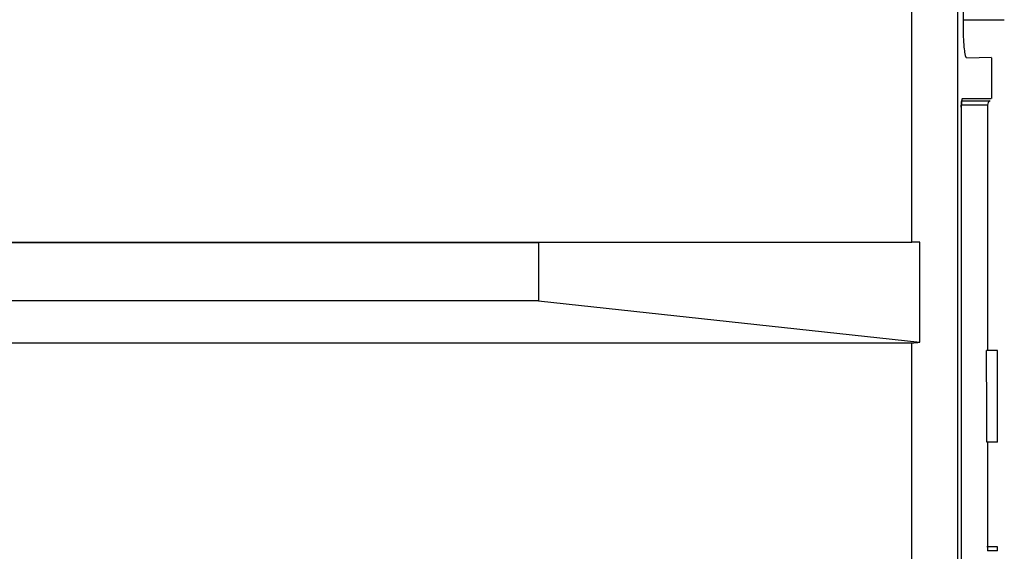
# Model space of a CAD drawing. Header units: inches. Extents: x 0 to 117, y 0 to 83.
# Tile 20 of 60: x 55.88 to 58.85, y 45.81 to 47.41. Entities that reach past the tile are written whole.
import ezdxf

# ---------------------------------------------------------------- set-up
doc = ezdxf.new("R2010")
doc.units = ezdxf.units.IN
doc.header["$LTSCALE"] = 6.431102
doc.header["$MEASUREMENT"] = 0
doc.layers.get('0').update_dxf_attribs({"linetype": 'CONTINUOUS'})

msp = doc.modelspace()

# ---------------------------------------------------------------- linework, layer by layer
at = {"color": 7, "linetype": 'CONTINUOUS'}
for p, q in [((58.7083, 54.707), (58.7083, 28.847)), ((58.7248, 52.4506), (58.7248, 47.3876)), ((58.5706, 46.7434), (58.5706, 47.8182)), ((58.7248, 47.4135), (58.8488, 47.4135)), ((58.8105, 47.2993), (58.7358, 47.2974)), ((58.8103, 47.2989), (58.8103, 47.1757)), ((58.7985, 47.1557), (58.7194, 47.1557)), ((58.7206, 47.1695), (58.8055, 47.1695)), ((58.7226, 47.1757), (58.8092, 47.1757)), ((58.7985, 47.1557), (58.7985, 46.4166)), ((58.7194, 47.1497), (58.7193, 47.1497)), ((58.7193, 47.1497), (58.7193, 29.1954)), ((53.567, 46.7434), (58.5706, 46.7434)), ((57.4464, 46.7412), (53.567, 46.7412)), ((58.5948, 46.7434), (57.4464, 46.7412)), ((57.4464, 46.7412), (57.4464, 46.5662)), ((58.5948, 46.4422), (58.5948, 46.7434)), ((57.4464, 46.5662), (53.567, 46.5662)), ((57.4464, 46.5662), (58.5948, 46.4422)), ((53.567, 46.4402), (58.5706, 46.4402)), ((58.5706, 45.3654), (58.5706, 46.4402)), ((58.828, 46.4166), (58.7951, 46.4166)), ((58.828, 46.141), (58.828, 46.4166)), ((58.828, 46.141), (58.7966, 46.141)), ((58.7985, 46.141), (58.7985, 45.8138)), ((58.828, 45.8251), (58.7958, 45.8251)), ((58.828, 45.8138), (58.828, 45.8251)), ((58.828, 45.8138), (58.7983, 45.8138))]:
    msp.add_line(p, q, dxfattribs=at)
msp.add_lwpolyline([(58.7194, 47.1497), (58.7194, 47.1526), (58.7194, 47.1555), (58.7196, 47.1583), (58.7197, 47.1609), (58.7199, 47.1633), (58.7201, 47.1654), (58.7203, 47.1673), (58.7205, 47.1689), (58.7207, 47.1701)], dxfattribs=at)
for centre, radius, start, end in [((58.8142, 47.1557), 0.0157, 118.8656, 180), ((58.935, 47.1492), 0.2157, 178.6353, 179.8674), ((58.575, 43.1899), 3.5535, 89.6882, 90.0714)]:
    msp.add_arc(centre, radius, start, end, dxfattribs=at)
for centre, major_axis, ratio, start_param, end_param in [((58.5508, 46.5977), (-0.1181, 0.1181), 0.881619, -3.864159, -3.707068), ((47.7867, 45.3383), (0, 43.5148), 0.253059, -1.552348, -1.546013)]:
    msp.add_ellipse(centre, major_axis=major_axis, ratio=ratio, start_param=start_param, end_param=end_param, dxfattribs=at)
for points, knots in [([(58.7248, 47.3876), (58.7248, 47.3763), (58.7253, 47.3557), (58.7274, 47.3266), (58.7301, 47.3111), (58.7329, 47.2984), (58.7354, 47.2984)], [0, 0, 0, 0, 0.374612, 0.694334, 0.914707, 1, 1, 1, 1]), ([(58.7226, 47.1757), (58.7205, 47.1754), (58.7207, 47.1649), (58.7195, 47.1595), (58.7194, 47.1543)], [0, 0, 0, 0, 0.292069, 1, 1, 1, 1])]:
    msp.add_open_spline(points, degree=3, knots=knots, dxfattribs=at)

doc.saveas('drawing.dxf')
